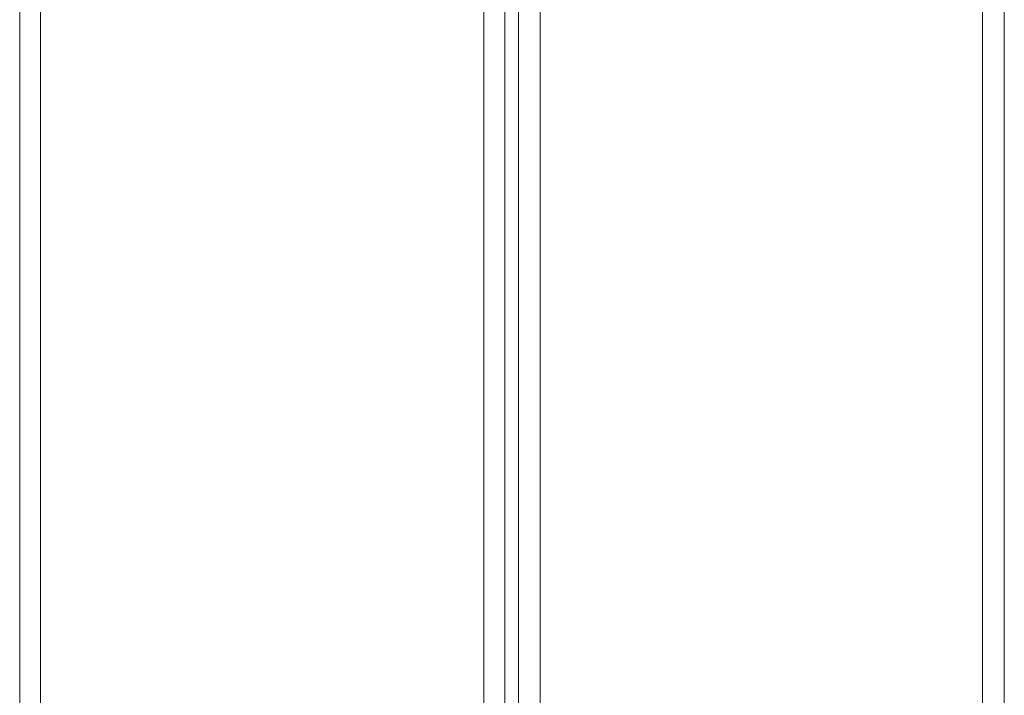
# Model space of a CAD drawing. Header units: millimetres. Extents: x 0 to 74930, y -1933 to 40510.
# Tile 40 of 256: x 36333 to 36611, y 11266 to 11457. Entities that reach past the tile are written whole.
import ezdxf

# ---------------------------------------------------------------- set-up
doc = ezdxf.new("R2010")
doc.units = ezdxf.units.MM
doc.header["$LTSCALE"] = 100
doc.layers.add('T--L9071_TERREIN_INR_Tafels', color=30, linetype='Continuous')

# ---------------------------------------------------------------- blocks, each defined once
blk = doc.blocks.new('Picknicktafel 180x160cm')
at = {"layer": 'T--L9071_TERREIN_INR_Tafels', "color": 30, "lineweight": 0}
for p, q in [((1794.09, 722.36), (6.12, 722.36)), ((1794.09, 722.36), (6.12, 722.36)), ((6.12, 722.36), (1794.09, 722.36)), ((6.12, 722.36), (1794.09, 722.36)), ((1794.09, 716.24), (6.12, 716.24)), ((1794.09, 716.24), (6.12, 716.24)), ((6.12, 716.24), (1794.09, 716.24)), ((6.12, 716.24), (1794.09, 716.24)), ((1794.09, 591.27), (6.12, 591.27)), ((1794.09, 591.27), (6.12, 591.27)), ((6.12, 591.27), (1794.09, 591.27)), ((6.12, 591.27), (1794.09, 591.27)), ((1794.09, 585.15), (6.12, 585.15)), ((6.12, 585.15), (1794.09, 585.15)), ((6.12, 585.15), (1794.09, 585.15)), ((6.12, 585.15), (1794.09, 585.15)), ((1794.09, 581.35), (6.12, 581.35)), ((1794.09, 581.35), (6.12, 581.35)), ((6.12, 581.35), (1794.09, 581.35)), ((6.12, 581.35), (1794.09, 581.35)), ((1794.09, 575.44), (6.12, 575.44)), ((1794.09, 575.44), (6.12, 575.44)), ((6.12, 575.44), (1794.09, 575.44)), ((6.12, 575.44), (1794.09, 575.44)), ((1794.09, 450.26), (6.12, 450.26)), ((1794.09, 450.26), (6.12, 450.26)), ((6.12, 450.26), (1794.09, 450.26)), ((6.12, 450.26), (1794.09, 450.26)), ((1794.09, 444.35), (6.12, 444.35)), ((6.12, 444.35), (1794.09, 444.35)), ((6.12, 444.35), (1794.09, 444.35)), ((6.12, 444.35), (1794.09, 444.35))]:
    blk.add_line(p, q, dxfattribs=at)

msp = doc.modelspace()

# ---------------------------------------------------------------- block references
at = {"layer": 'T--L9071_TERREIN_INR_Tafels', "rotation": 270}
msp.add_blockref('Picknicktafel 180x160cm', (35888.44, 11716.49), dxfattribs=at)

doc.saveas('drawing.dxf')
